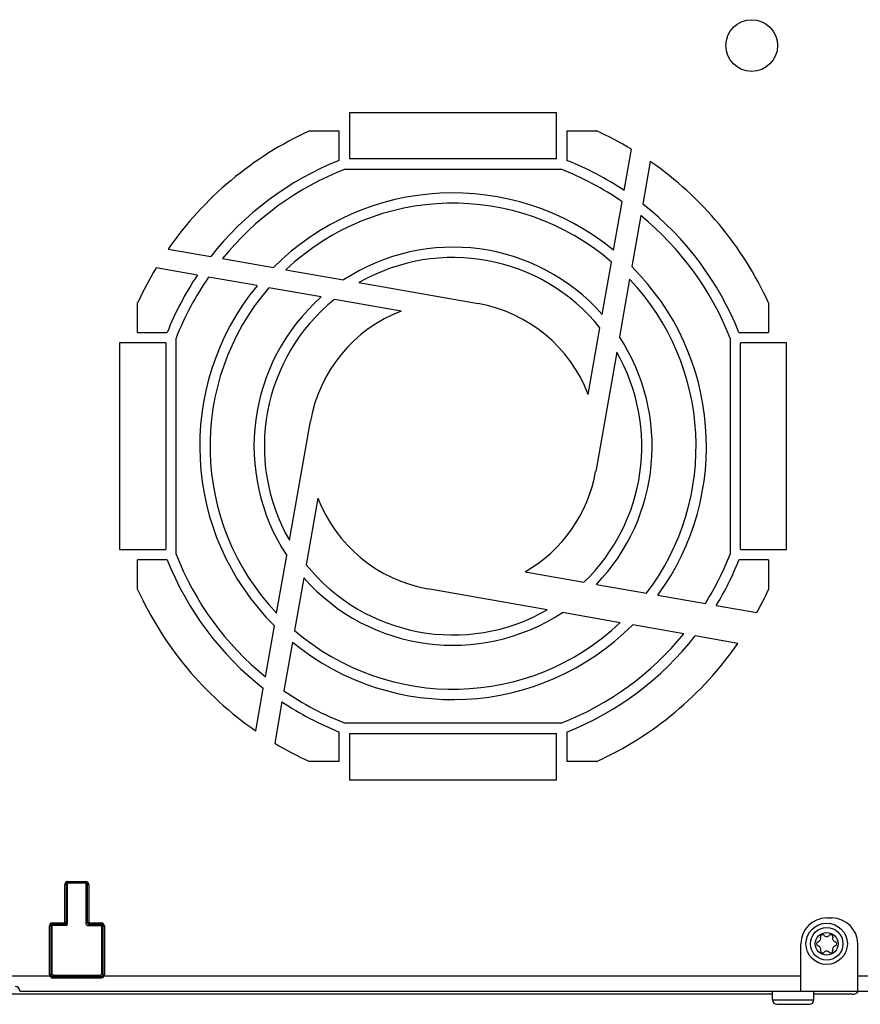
# Model space of a CAD drawing. Extents: x 0 to 594, y 0 to 420.
# Tile 3 of 157: x 197 to 230, y 27 to 65. Entities that reach past the tile are written whole.
import ezdxf

# ---------------------------------------------------------------- set-up
doc = ezdxf.new("R2010")
doc.units = 0
doc.header["$LTSCALE"] = 32.67
doc.layers.get('0').update_dxf_attribs({"linetype": 'CONTINUOUS'})

msp = doc.modelspace()

# ---------------------------------------------------------------- linework, layer by layer
at = {"color": 7, "linetype": 'CONTINUOUS'}
for p, q in [((209.804, 61.719), (209.804, 59.934)), ((217.804, 61.719), (209.804, 61.719)), ((217.804, 59.934), (217.804, 61.719)), ((208.261, 61.019), (209.404, 61.019)), ((209.404, 59.876), (209.404, 61.019)), ((218.204, 61.019), (218.204, 59.876)), ((218.204, 61.019), (219.346, 61.019)), ((220.422, 58.709), (220.703, 60.306)), ((217.804, 59.934), (209.804, 59.934)), ((221.432, 59.836), (221.142, 58.187)), ((209.628, 59.534), (217.979, 59.534)), ((220.014, 56.4), (220.345, 58.277)), ((221.063, 57.739), (220.715, 55.767)), ((202.787, 56.448), (204.436, 56.157)), ((204.884, 56.078), (206.856, 55.731)), ((203.914, 55.437), (202.316, 55.719)), ((207.341, 55.645), (209.571, 55.252)), ((219.576, 53.915), (219.934, 55.945)), ((206.223, 55.03), (204.346, 55.361)), ((220.63, 55.282), (220.236, 53.051)), ((208.708, 54.592), (206.678, 54.95)), ((210.164, 55.147), (214.776, 54.334)), ((211.796, 54.047), (209.221, 54.501)), ((201.604, 53.219), (201.604, 54.362)), ((226.004, 54.362), (226.004, 53.219)), ((219.032, 50.826), (219.486, 53.402)), ((201.604, 53.219), (202.747, 53.219)), ((203.088, 44.644), (203.088, 52.995)), ((224.519, 52.995), (224.519, 44.644)), ((224.86, 53.219), (226.004, 53.219)), ((200.904, 52.819), (200.904, 44.819)), ((202.688, 52.819), (200.904, 52.819)), ((202.688, 52.819), (202.688, 44.819)), ((226.704, 52.819), (224.919, 52.819)), ((224.919, 44.819), (224.919, 52.819)), ((226.704, 44.819), (226.704, 52.819)), ((220.132, 52.459), (219.319, 47.847)), ((207.475, 45.18), (208.289, 49.792)), ((208.576, 46.812), (208.121, 44.236)), ((200.904, 44.819), (202.688, 44.819)), ((206.978, 42.356), (207.371, 44.587)), ((224.919, 44.819), (226.704, 44.819)), ((201.604, 43.277), (201.604, 44.419)), ((202.747, 44.419), (201.604, 44.419)), ((226.004, 44.419), (224.86, 44.419)), ((226.004, 44.419), (226.004, 43.277)), ((216.59, 43.962), (218.866, 43.56)), ((208.031, 43.723), (207.673, 41.693)), ((219.347, 43.475), (221.289, 43.133)), ((217.443, 42.491), (212.831, 43.304)), ((221.729, 43.055), (223.561, 42.732)), ((220.266, 41.993), (218.036, 42.387)), ((223.984, 42.658), (225.555, 42.381)), ((222.723, 41.56), (220.751, 41.908)), ((206.544, 39.9), (206.892, 41.871)), ((207.593, 41.238), (207.262, 39.361)), ((224.82, 41.19), (223.172, 41.481)), ((206.175, 37.803), (206.465, 39.451)), ((207.186, 38.929), (206.904, 37.332)), ((217.979, 38.104), (209.628, 38.104)), ((209.404, 36.619), (209.404, 37.763)), ((218.204, 37.763), (218.204, 36.619)), ((209.804, 37.704), (217.804, 37.704)), ((209.804, 37.704), (209.804, 35.919)), ((217.804, 35.919), (217.804, 37.704)), ((209.404, 36.619), (208.261, 36.619)), ((219.346, 36.619), (218.204, 36.619)), ((209.804, 35.919), (217.804, 35.919)), ((198.84, 31.863), (198.79, 31.863)), ((198.79, 30.402), (198.79, 31.863)), ((198.84, 31.863), (198.854, 31.849)), ((198.84, 31.863), (198.84, 30.402)), ((198.854, 31.849), (198.854, 30.389)), ((198.889, 31.904), (198.887, 31.912)), ((198.889, 30.334), (198.889, 31.904)), ((198.91, 31.982), (199.597, 31.982)), ((198.91, 31.933), (198.91, 31.982)), ((198.91, 31.933), (198.923, 31.919)), ((199.597, 31.933), (198.91, 31.933)), ((199.584, 31.919), (198.923, 31.919)), ((199.597, 31.933), (199.584, 31.919)), ((199.597, 31.933), (199.597, 31.982)), ((199.62, 31.912), (199.619, 31.904)), ((199.619, 30.334), (199.619, 31.904)), ((199.667, 31.863), (199.654, 31.849)), ((199.654, 30.389), (199.654, 31.849)), ((199.667, 30.402), (199.667, 31.863)), ((199.668, 31.863), (199.717, 31.863)), ((199.717, 31.863), (199.717, 30.402)), ((228.254, 30.569), (228.454, 30.569)), ((198.24, 30.263), (198.19, 30.263)), ((198.19, 28.375), (198.19, 30.263)), ((198.24, 30.263), (198.254, 30.249)), ((198.24, 30.263), (198.24, 28.375)), ((198.279, 30.294), (198.289, 30.284)), ((198.839, 30.284), (198.289, 30.284)), ((198.289, 30.284), (198.289, 28.424)), ((198.31, 30.382), (198.77, 30.382)), ((198.31, 30.333), (198.31, 30.382)), ((198.31, 30.333), (198.323, 30.319)), ((198.77, 30.333), (198.31, 30.333)), ((198.784, 30.319), (198.323, 30.319)), ((198.77, 30.333), (198.77, 30.382)), ((198.784, 30.319), (198.77, 30.333)), ((198.84, 30.402), (198.79, 30.402)), ((198.854, 30.389), (198.84, 30.402)), ((199.654, 30.389), (199.667, 30.402)), ((199.668, 30.402), (199.717, 30.402)), ((199.668, 30.284), (200.219, 30.284)), ((199.723, 30.319), (199.737, 30.333)), ((200.184, 30.319), (199.723, 30.319)), ((199.737, 30.382), (200.197, 30.382)), ((199.737, 30.333), (199.737, 30.382)), ((200.197, 30.333), (199.737, 30.333)), ((200.197, 30.333), (200.184, 30.319)), ((200.197, 30.333), (200.197, 30.382)), ((200.229, 30.294), (200.219, 30.284)), ((200.219, 28.424), (200.219, 30.284)), ((200.267, 30.263), (200.254, 30.249)), ((200.267, 28.375), (200.267, 30.263)), ((200.268, 30.263), (200.317, 30.263)), ((200.317, 30.263), (200.317, 28.375)), ((227.254, 27.73), (227.254, 29.569)), ((229.454, 27.73), (229.454, 29.569)), ((194.054, 28.33), (198.199, 28.33)), ((198.24, 28.375), (198.19, 28.375)), ((198.245, 28.348), (198.199, 28.33)), ((198.289, 28.424), (198.24, 28.375)), ((198.31, 28.306), (198.358, 28.354)), ((198.31, 28.306), (200.197, 28.306)), ((198.31, 28.306), (198.31, 28.25)), ((198.31, 28.25), (200.197, 28.25)), ((198.358, 28.354), (200.149, 28.354)), ((200.149, 28.354), (200.197, 28.306)), ((200.197, 28.306), (200.197, 28.25)), ((200.267, 28.375), (200.219, 28.424)), ((200.262, 28.348), (200.308, 28.33)), ((200.268, 28.375), (200.317, 28.375)), ((200.308, 28.33), (227.254, 28.33)), ((229.454, 28.33), (239.199, 28.33)), ((226.154, 27.619), (196.406, 27.619)), ((227.254, 27.73), (197.054, 27.73)), ((197.054, 27.719), (197.054, 27.73)), ((198.054, 27.719), (197.054, 27.719)), ((200.454, 27.726), (198.054, 27.726)), ((198.054, 27.726), (198.054, 27.719)), ((200.454, 27.726), (200.454, 27.719)), ((239.054, 27.719), (200.454, 27.719)), ((226.154, 27.399), (226.154, 27.719)), ((229.454, 27.73), (227.254, 27.73)), ((227.754, 27.399), (227.754, 27.719)), ((229.254, 27.619), (227.754, 27.619)), ((251.954, 27.73), (229.454, 27.73)), ((226.154, 27.399), (227.754, 27.399)), ((226.324, 27.229), (227.584, 27.229))]:
    msp.add_line(p, q, dxfattribs=at)
for points in [[(198.91, 31.982), (198.851, 31.967), (198.806, 31.923), (198.79, 31.863)], [(198.84, 31.863), (198.849, 31.898), (198.874, 31.923), (198.91, 31.933)], [(198.854, 31.849), (198.862, 31.889), (198.887, 31.913), (198.923, 31.919)], [(199.584, 31.919), (199.623, 31.911), (199.647, 31.885), (199.654, 31.849)], [(199.717, 31.863), (199.702, 31.921), (199.657, 31.967), (199.597, 31.982)], [(199.597, 31.933), (199.632, 31.924), (199.658, 31.898), (199.667, 31.863)], [(198.31, 30.382), (198.251, 30.367), (198.206, 30.323), (198.19, 30.263)], [(198.24, 30.263), (198.249, 30.298), (198.274, 30.323), (198.31, 30.333)], [(198.254, 30.249), (198.262, 30.289), (198.287, 30.313), (198.323, 30.319)], [(198.274, 30.3), (198.274, 30.3), (198.276, 30.297), (198.279, 30.294)], [(198.84, 30.402), (198.831, 30.369), (198.806, 30.342), (198.77, 30.333)], [(198.79, 30.402), (198.788, 30.393), (198.781, 30.385), (198.77, 30.382)], [(198.784, 30.319), (198.823, 30.327), (198.847, 30.353), (198.854, 30.389)], [(198.839, 30.284), (198.867, 30.29), (198.884, 30.308), (198.889, 30.334)], [(199.619, 30.334), (199.624, 30.306), (199.643, 30.289), (199.668, 30.284)], [(199.654, 30.389), (199.662, 30.35), (199.687, 30.326), (199.723, 30.319)], [(199.737, 30.333), (199.703, 30.342), (199.677, 30.367), (199.667, 30.402)], [(199.737, 30.382), (199.727, 30.385), (199.72, 30.392), (199.717, 30.402)], [(200.184, 30.319), (200.223, 30.311), (200.247, 30.285), (200.254, 30.249)], [(200.317, 30.263), (200.302, 30.321), (200.257, 30.367), (200.197, 30.382)], [(200.197, 30.333), (200.232, 30.324), (200.258, 30.298), (200.267, 30.263)], [(200.234, 30.3), (200.233, 30.3), (200.231, 30.297), (200.229, 30.294)], [(198.19, 28.375), (198.191, 28.36), (198.194, 28.345), (198.199, 28.33)], [(198.199, 28.33), (198.227, 28.286), (198.266, 28.259), (198.31, 28.25)], [(198.245, 28.349), (198.242, 28.357), (198.241, 28.366), (198.24, 28.375)], [(198.31, 28.306), (198.283, 28.311), (198.26, 28.326), (198.245, 28.349)], [(198.358, 28.354), (198.319, 28.362), (198.295, 28.388), (198.289, 28.424)], [(200.219, 28.424), (200.211, 28.385), (200.185, 28.361), (200.149, 28.354)], [(200.262, 28.349), (200.247, 28.326), (200.225, 28.311), (200.197, 28.306)], [(200.197, 28.25), (200.244, 28.26), (200.282, 28.288), (200.308, 28.33)], [(200.267, 28.375), (200.267, 28.366), (200.265, 28.357), (200.262, 28.349)], [(200.308, 28.33), (200.313, 28.345), (200.316, 28.36), (200.317, 28.375)]]:
    msp.add_lwpolyline(points, dxfattribs=at)
for centre, radius in [((225.354, 64.319), 1), ((228.254, 29.569), 0.8), ((228.254, 29.569), 0.63), ((228.254, 29.569), 0.44)]:
    msp.add_circle(centre, radius, dxfattribs=at)
for centre, radius, start, end in [((213.804, 48.819), 13.4, 114.4327, 145.2973), ((213.804, 48.819), 13.4, 59.0098, 65.5673), ((213.804, 48.819), 11.9, 111.7001, 141.9275), ((213.804, 48.819), 11.9, 56.2115, 68.2999), ((213.804, 48.819), 13.4, 24.4327, 55.2973), ((213.804, 48.819), 11.5, 111.2898, 140.8593), ((213.804, 48.819), 11.5, 55.33, 68.7102), ((213.804, 48.819), 9.8, 50.6728, 135.1501), ((213.804, 48.819), 9.4, 49.2936, 133.4343), ((213.804, 48.819), 11.9, 21.7001, 51.9275), ((213.804, 48.819), 11.5, 21.2898, 50.8593), ((213.804, 48.819), 7.7, 41.4369, 123.3418), ((213.804, 48.819), 7.3, 38.8879, 119.9037), ((213.804, 48.819), 13.4, 149.0098, 155.5673), ((213.804, 48.819), 9.8, 323.9742, 45.1501), ((213.804, 48.819), 11.9, 146.2115, 158.2999), ((213.804, 48.819), 11.5, 145.33, 158.7102), ((213.804, 48.819), 9.4, 322.7775, 43.4343), ((213.804, 48.819), 9.8, 140.6728, 225.1501), ((213.804, 48.819), 9.4, 139.2936, 223.4343), ((213.804, 48.819), 7.7, 131.4369, 213.3418), ((213.804, 48.819), 7.3, 128.8879, 209.9037), ((213.804, 48.819), 5.6, 21.0027, 80), ((213.804, 48.819), 5.6, 111.0027, 170), ((213.804, 48.819), 7.7, 316.0519, 33.3418), ((213.804, 48.819), 7.3, 313.911, 29.9037), ((213.804, 48.819), 5.6, 299.8381, 350), ((213.804, 48.819), 5.6, 201.0027, 260), ((213.804, 48.819), 11.5, 201.2898, 230.8593), ((213.804, 48.819), 11.5, 328.0429, 338.7102), ((213.804, 48.819), 11.9, 201.7001, 231.9275), ((213.804, 48.819), 7.3, 218.8879, 299.9037), ((213.804, 48.819), 11.9, 328.8172, 338.2999), ((213.804, 48.819), 7.7, 221.4369, 303.3418), ((213.804, 48.819), 13.4, 204.4327, 235.2973), ((213.804, 48.819), 13.4, 331.2829, 335.5673), ((213.804, 48.819), 9.8, 230.6728, 315.1501), ((213.804, 48.819), 9.4, 229.2936, 313.4343), ((213.804, 48.819), 11.5, 291.2898, 320.8593), ((213.804, 48.819), 11.9, 291.7001, 321.9275), ((213.804, 48.819), 13.4, 294.4327, 325.2973), ((213.804, 48.819), 11.5, 235.33, 248.7102), ((213.804, 48.819), 11.9, 236.2115, 248.2999), ((213.804, 48.819), 13.4, 239.0098, 245.5673), ((228.254, 29.569), 1, 90, 180), ((228.454, 29.569), 1, 0, 90), ((227.886, 29.781), 0.139, 283.6336, 16.3664), ((228.096, 29.843), 0.079, 43.6336, 196.3664), ((228.254, 29.993), 0.139, 223.6336, 316.3664), ((228.412, 29.843), 0.079, 343.6336, 136.3664), ((228.621, 29.781), 0.139, 163.6336, 256.3664), ((227.938, 29.569), 0.079, 103.6336, 256.3664), ((227.886, 29.357), 0.139, 343.6336, 76.3664), ((228.621, 29.357), 0.139, 103.6336, 196.3664), ((228.57, 29.569), 0.079, 283.6336, 76.3664), ((228.096, 29.296), 0.079, 163.6336, 316.3664), ((228.254, 29.145), 0.139, 43.6336, 136.3664), ((228.412, 29.296), 0.079, 223.6336, 16.3664), ((196.864, 27.729), 0.19, 0.1095, 90), ((229.254, 27.919), 0.3, 270, 318.1877), ((226.324, 27.399), 0.17, 180, 270), ((227.584, 27.399), 0.17, 270, 360)]:
    msp.add_arc(centre, radius, start, end, dxfattribs=at)

doc.saveas('drawing.dxf')
